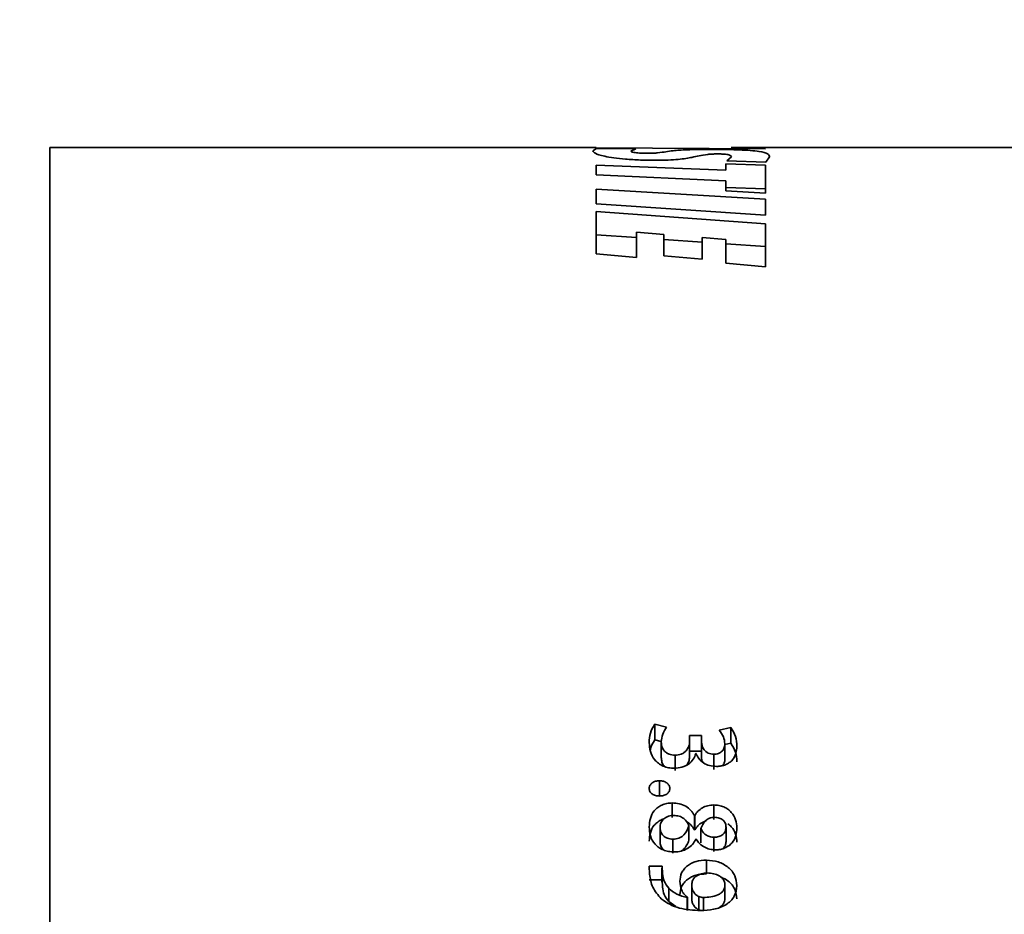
# Model space of a CAD drawing. Header units: millimetres. Extents: x 0 to 1118, y 0 to 864.
# Tile 6 of 86: x 404 to 414, y 180 to 189. Entities that reach past the tile are written whole.
import ezdxf

# ---------------------------------------------------------------- set-up
doc = ezdxf.new("R2010")
doc.units = ezdxf.units.MM
doc.layers.add('ALPHAREV', color=7, linetype='Continuous', lineweight=25)
doc.styles.add('SLDTEXTSTYLE0', font='TXT', dxfattribs={"width": 0.605})
doc.dimstyles.new('SLDDIMSTYLE2', dxfattribs={"dimtxt": 3.175, "dimasz": 4.572, "dimexe": 0, "dimexo": 0.0625, "dimgap": 0.79375, "dimtad": 0, "dimtih": 1, "dimtoh": 1, "dimdec": 1, "dimlfac": 4, "dimrnd": 1e-09, "dimzin": 12, "dimdsep": 46, "dimtxsty": 'SLDTEXTSTYLE0', "dimsah": 1, "dimcen": 0.09, "dimadec": 0, "dimazin": 3, "dimtfac": 1, "dimtofl": 0, "dimtmove": 0, "dimatfit": 3, "dimfxl": 1, "dimfrac": 2, "dimtolj": 1, "dimtzin": 12, "dimarcsym": 0})

# ---------------------------------------------------------------- blocks, each defined once
blk = doc.blocks.new('_D_6')
at = {"layer": 'ALPHAREV'}
for p, q in [((494.068, 215.48), (364.127, 215.48)), ((365.727, 215.48), (365.727, 176.938)), ((366.94, 176.21), (365.849, 176.21)), ((365.849, 176.21), (365.849, 171.337)), ((375.429, 176.21), (376.52, 176.21)), ((376.52, 176.21), (376.52, 171.337)), ((365.849, 171.337), (366.94, 171.337)), ((376.52, 171.337), (375.429, 171.337)), ((365.727, 132.068), (365.727, 170.61)), ((479.003, 132.068), (364.127, 132.068))]:
    blk.add_line(p, q, dxfattribs=at)
for points in [[(365.727, 215.48), (364.965, 210.908), (366.489, 210.908)], [(365.727, 132.068), (366.489, 136.64), (364.965, 136.64)]]:
    blk.add_solid(points, dxfattribs=at)
at = {"layer": 'ALPHAREV', "char_height": 3.175, "attachment_point": 1, "style": 'SLDTEXTSTYLE0'}
for s, insert in [('333.6', (353.843, 175.43)), ('13.1', (366.94, 175.43))]:
    blk.add_mtext(s, dxfattribs=dict(at, insert=insert))

msp = doc.modelspace()

# ---------------------------------------------------------------- linework, layer by layer
at = {"color": 7, "linetype": 'Continuous', "lineweight": 35}
for p, q in [((409.515167, 187.692972), (403.827469, 187.692972)), ((403.827469, 152.942972), (403.827469, 187.692972)), ((409.480283, 187.657857), (409.516929, 187.683961)), ((411.274968, 187.678198), (409.515167, 187.690791)), ((409.516929, 187.683961), (409.925165, 187.680389)), ((409.925165, 187.680389), (409.873273, 187.655649)), ((414.777469, 187.692972), (410.919618, 187.692972)), ((410.919618, 187.692719), (411.019226, 187.692954)), ((411.019226, 187.692954), (411.275593, 187.678198)), ((411.275593, 187.678198), (411.274968, 187.678198)), ((410.874221, 187.554725), (410.921056, 187.595475)), ((411.280478, 187.541695), (410.874221, 187.554725)), ((411.31948, 187.595035), (411.280478, 187.541695)), ((409.515167, 187.408656), (409.515167, 187.510503)), ((409.515167, 187.510503), (410.862488, 187.456878)), ((410.862488, 187.523623), (411.275902, 187.508882)), ((410.862488, 187.456878), (410.862488, 187.523623)), ((411.275902, 187.216655), (411.275902, 187.508882)), ((410.862064, 187.344651), (409.515167, 187.408656)), ((410.862064, 187.240418), (410.862064, 187.344651)), ((409.515167, 187.25771), (411.275902, 187.154167)), ((409.515167, 187.107206), (409.515167, 187.25771)), ((411.275902, 187.216655), (410.862064, 187.240418)), ((410.862488, 187.27606), (411.275902, 187.261531)), ((411.275902, 186.988171), (411.275902, 187.154167)), ((411.275163, 186.988171), (409.515167, 187.107206)), ((409.515167, 187.025606), (411.275902, 186.899088)), ((409.515167, 186.585951), (409.515167, 187.025606)), ((411.275902, 186.988171), (411.275163, 186.988171)), ((411.275902, 186.452105), (411.275902, 186.899088)), ((409.515167, 186.785208), (409.935374, 186.755449)), ((409.935374, 186.548651), (409.935374, 186.810317)), ((410.219399, 186.787439), (409.935374, 186.810317)), ((410.219399, 186.566467), (410.219399, 186.787439)), ((410.219399, 186.735334), (410.615991, 186.707246)), ((410.615991, 186.531007), (410.615991, 186.755235)), ((410.863811, 186.735141), (410.615991, 186.755235)), ((410.863811, 186.490164), (410.863811, 186.735141)), ((410.863811, 186.689695), (411.275902, 186.660511)), ((409.935374, 186.548651), (409.515167, 186.585951)), ((410.615991, 186.531007), (410.219399, 186.566467)), ((411.275902, 186.452105), (410.863811, 186.490164)), ((410.246238, 181.658402), (410.123179, 181.687617)), ((410.123179, 181.524025), (410.123179, 181.687617)), ((410.914957, 181.653738), (410.795252, 181.624695)), ((410.914957, 181.490634), (410.914957, 181.653738)), ((410.191832, 181.507961), (410.123179, 181.524025)), ((410.191041, 181.342797), (410.191041, 181.503743)), ((410.609396, 181.569367), (410.48588, 181.569367)), ((410.48588, 181.509643), (410.48588, 181.569367)), ((410.48588, 181.348612), (410.48588, 181.509643)), ((410.609586, 181.511642), (410.609396, 181.569367)), ((410.609396, 181.407477), (410.609396, 181.569367)), ((410.609586, 181.350582), (410.609586, 181.511642)), ((410.609396, 181.407477), (410.48588, 181.407477)), ((410.609586, 181.350582), (410.609396, 181.407477)), ((410.914957, 181.490634), (410.853407, 181.475915)), ((410.853407, 181.324667), (410.853407, 181.485349)), ((410.334394, 181.20669), (410.334394, 181.365649)), ((410.550418, 181.381579), (410.553128, 181.381588)), ((410.738644, 181.216655), (410.738644, 181.37576)), ((410.172774, 180.943891), (410.172774, 181.099014)), ((410.303619, 180.716497), (410.303619, 180.8683)), ((410.738247, 180.69565), (410.738247, 180.847149)), ((410.540093, 180.738161), (410.535965, 180.738304)), ((410.535965, 180.588371), (410.535965, 180.738304)), ((410.540093, 180.58823), (410.540093, 180.738161)), ((410.178329, 180.614211), (410.178329, 180.466063)), ((410.479734, 180.628849), (410.479734, 180.480491)), ((410.540093, 180.58823), (410.535965, 180.588371)), ((410.604821, 180.600861), (410.604821, 180.452906)), ((410.866111, 180.614178), (410.866111, 180.466031)), ((410.31176, 180.490916), (410.31176, 180.344543)), ((410.551212, 180.489789), (410.555223, 180.489855)), ((410.739637, 180.510543), (410.739637, 180.363888)), ((410.661011, 180.13015), (410.661011, 180.273394)), ((410.199975, 180.209505), (410.066718, 180.20955)), ((410.066718, 180.20955), (410.069527, 180.127235)), ((410.198469, 180.187649), (410.198469, 180.045639)), ((410.202755, 180.134117), (410.199975, 180.209505)), ((410.199975, 180.067181), (410.066718, 180.067225)), ((410.202755, 179.992877), (410.199975, 180.067181)), ((410.269071, 179.842165), (410.269071, 179.981205)), ((410.507928, 180.014841), (410.507928, 179.875317)), ((410.853796, 180.014955), (410.853796, 179.87543)), ((410.46385, 179.886778), (410.462449, 179.884458)), ((410.462449, 179.746811), (410.462449, 179.884458)), ((410.46385, 179.749098), (410.46385, 179.886778)), ((410.58159, 179.892578), (410.58159, 179.754814)), ((410.62964, 179.884458), (410.62964, 179.746811)), ((410.343005, 179.788453), (410.269071, 179.842165))]:
    msp.add_line(p, q, dxfattribs=at)
at = {"color": 7, "linetype": 'Continuous', "lineweight": 18}
msp.add_line((410.202755, 179.992877), (410.202755, 180.134117), dxfattribs=at)
at = {"color": 7, "linetype": 'Continuous', "lineweight": 35}
for points, knots in [([(410.14907, 187.559768), (410.090786, 187.560284), (409.974217, 187.561316), (409.81652, 187.570804), (409.689859, 187.584943), (409.570619, 187.606548), (409.493015, 187.633771), (409.484529, 187.649824), (409.480283, 187.657857)], [0, 0, 0, 0, 0.125097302, 0.25019609, 0.369814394, 0.50039746, 0.750000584, 1, 1, 1, 1]), ([(409.873273, 187.655649), (409.877182, 187.650946), (409.882125, 187.644998), (409.930466, 187.637938), (409.964467, 187.634896), (410.008031, 187.632693), (410.041815, 187.632424), (410.058705, 187.63229)], [0, 0, 0, 0, 0.499250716, 0.63132933, 0.749973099, 0.874996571, 1, 1, 1, 1]), ([(410.058705, 187.63229), (410.068412, 187.632373), (410.087836, 187.632538), (410.121993, 187.6342), (410.21798, 187.643274), (410.270001, 187.655579), (410.377834, 187.665131), (410.459566, 187.66964), (410.564053, 187.672479), (410.641755, 187.672778), (410.680617, 187.672928)], [0, 0, 0, 0, 0.031189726, 0.062414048, 0.124823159, 0.500344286, 0.625520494, 0.750490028, 0.87520872, 1, 1, 1, 1]), ([(410.680617, 187.672928), (410.736918, 187.672759), (410.849519, 187.672421), (411.003397, 187.668848), (411.126432, 187.662313), (411.239184, 187.649865), (411.308506, 187.628801), (411.31582, 187.606296), (411.31948, 187.595035)], [0, 0, 0, 0, 0.125092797, 0.250185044, 0.369482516, 0.500370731, 0.749979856, 1, 1, 1, 1]), ([(410.776133, 187.626138), (410.76631, 187.626065), (410.746663, 187.62592), (410.710911, 187.624361), (410.60661, 187.614856), (410.54282, 187.593939), (410.404721, 187.571222), (410.267139, 187.561057), (410.188431, 187.560198), (410.14907, 187.559768)], [0, 0, 0, 0, 0.0312760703, 0.0625582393, 0.1250262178, 0.5008378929, 0.7502676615, 0.8751154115, 1, 1, 1, 1]), ([(410.921056, 187.595475), (410.919527, 187.602136), (410.91758, 187.610618), (410.887144, 187.619177), (410.866311, 187.622367), (410.844225, 187.624293), (410.823384, 187.625398), (410.800292, 187.626039), (410.784188, 187.626105), (410.776133, 187.626138)], [0, 0, 0, 0, 0.499875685, 0.636564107, 0.749925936, 0.813834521, 0.874947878, 0.937450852, 1, 1, 1, 1]), ([(410.123179, 181.687617), (410.105856, 181.657473), (410.071168, 181.597115), (410.067429, 181.53074), (410.065556, 181.497513)], [0, 0, 0, 0, 0.499407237, 1, 1, 1, 1]), ([(410.191041, 181.503743), (410.193963, 181.530914), (410.199808, 181.585257), (410.230761, 181.634021), (410.246238, 181.658402)], [0, 0, 0, 0, 0.499993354, 1, 1, 1, 1]), ([(410.795252, 181.624695), (410.811685, 181.602703), (410.843961, 181.55951), (410.850297, 181.509766), (410.853407, 181.485349)], [0, 0, 0, 0, 0.5091541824, 1, 1, 1, 1]), ([(410.978891, 181.458098), (410.976612, 181.492497), (410.972061, 181.561204), (410.933975, 181.622921), (410.914957, 181.653738)], [0, 0, 0, 0, 0.500655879, 1, 1, 1, 1]), ([(410.065556, 181.497513), (410.067817, 181.466362), (410.07233, 181.404163), (410.109017, 181.328898), (410.160474, 181.279722), (410.209304, 181.250809), (410.266625, 181.232596), (410.3073, 181.230508), (410.327644, 181.229463)], [0, 0, 0, 0, 0.250301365, 0.499767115, 0.6248958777, 0.7499052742, 0.8749189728, 1, 1, 1, 1]), ([(410.123179, 181.524025), (410.104004, 181.494692), (410.081692, 181.460559), (410.077352, 181.422891), (410.076741, 181.417594)], [0, 0, 0, 0, 0.859358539, 1, 1, 1, 1]), ([(410.334394, 181.365649), (410.323525, 181.365958), (410.302022, 181.36657), (410.271199, 181.375938), (410.244512, 181.390142), (410.214865, 181.414688), (410.195231, 181.454417), (410.19244, 181.487276), (410.191041, 181.503743)], [0, 0, 0, 0, 0.125672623, 0.248637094, 0.378728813, 0.500453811, 0.74964965, 1, 1, 1, 1]), ([(410.48588, 181.509643), (410.485598, 181.501023), (410.485035, 181.48379), (410.475495, 181.450022), (410.457393, 181.417814), (410.428841, 181.390813), (410.390758, 181.371283), (410.356919, 181.3679), (410.334394, 181.365649)], [0, 0, 0, 0, 0.125417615, 0.250743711, 0.500760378, 0.625816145, 0.750924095, 1, 1, 1, 1]), ([(410.738644, 181.37576), (410.728487, 181.376526), (410.708197, 181.378056), (410.679738, 181.387291), (410.655356, 181.401909), (410.63274, 181.428145), (410.613514, 181.46491), (410.610895, 181.496065), (410.609586, 181.511642)], [0, 0, 0, 0, 0.125191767, 0.250083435, 0.37496284, 0.49995504, 0.749985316, 1, 1, 1, 1]), ([(410.853407, 181.485349), (410.852382, 181.472124), (410.850357, 181.445968), (410.834137, 181.414237), (410.810516, 181.394843), (410.788891, 181.383641), (410.764435, 181.376658), (410.747229, 181.376059), (410.738644, 181.37576)], [0, 0, 0, 0, 0.2516456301, 0.4976907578, 0.6256027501, 0.7499635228, 0.8752385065, 1, 1, 1, 1]), ([(410.767037, 181.249075), (410.775097, 181.249229), (410.791213, 181.249536), (410.822979, 181.253875), (410.861181, 181.26468), (410.900736, 181.286741), (410.943612, 181.3243), (410.97338, 181.384045), (410.977051, 181.433381), (410.978891, 181.458098)], [0, 0, 0, 0, 0.0626640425, 0.1253021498, 0.2503157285, 0.375343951, 0.5004201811, 0.7497134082, 1, 1, 1, 1]), ([(410.978891, 181.297809), (410.976602, 181.331725), (410.972028, 181.39953), (410.933975, 181.460275), (410.914957, 181.490634)], [0, 0, 0, 0, 0.500213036, 1, 1, 1, 1]), ([(410.225092, 181.248146), (410.224561, 181.248581), (410.209524, 181.260904), (410.195995, 181.294631), (410.192693, 181.326728), (410.191041, 181.342797)], [0, 0, 0, 0, 0.017943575, 0.508333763, 1, 1, 1, 1]), ([(410.327644, 181.229463), (410.354663, 181.231529), (410.395191, 181.234627), (410.444239, 181.253052), (410.486955, 181.278614), (410.529732, 181.320909), (410.543521, 181.361351), (410.550418, 181.381579)], [0, 0, 0, 0, 0.249839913, 0.374735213, 0.500308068, 0.750070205, 1, 1, 1, 1]), ([(410.48588, 181.348612), (410.484714, 181.331456), (410.482596, 181.300306), (410.463247, 181.272847), (410.454554, 181.260512)], [0, 0, 0, 0, 0.5507758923, 1, 1, 1, 1]), ([(410.553128, 181.381588), (410.562022, 181.363804), (410.579784, 181.32829), (410.627236, 181.283252), (410.692978, 181.253641), (410.742342, 181.250598), (410.767037, 181.249075)], [0, 0, 0, 0, 0.250584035, 0.500407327, 0.750071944, 1, 1, 1, 1]), ([(410.623236, 181.292393), (410.620879, 181.296535), (410.614498, 181.307752), (410.610531, 181.327612), (410.609901, 181.342925), (410.609586, 181.350582)], [0, 0, 0, 0, 0.226502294, 0.613234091, 1, 1, 1, 1]), ([(410.853407, 181.324667), (410.85282, 181.311435), (410.851781, 181.287986), (410.837882, 181.267116), (410.831826, 181.258022)], [0, 0, 0, 0, 0.564274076, 1, 1, 1, 1]), ([(410.172774, 181.099014), (410.16591, 181.098732), (410.15219, 181.098169), (410.132057, 181.094303), (410.113262, 181.087512), (410.096531, 181.077763), (410.082677, 181.065731), (410.06904, 181.046719), (410.066959, 181.030517), (410.065563, 181.019653)], [0, 0, 0, 0, 0.125263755, 0.25038317, 0.375722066, 0.500539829, 0.628027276, 0.750594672, 1, 1, 1, 1]), ([(410.279991, 181.019578), (410.279562, 181.024988), (410.278705, 181.0358), (410.272862, 181.05145), (410.262885, 181.065732), (410.249085, 181.077868), (410.232412, 181.087533), (410.207278, 181.096702), (410.186559, 181.098091), (410.172774, 181.099014)], [0, 0, 0, 0, 0.125204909, 0.250227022, 0.374453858, 0.500243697, 0.624772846, 0.750349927, 1, 1, 1, 1]), ([(410.065563, 181.019653), (410.0669, 181.008755), (410.068895, 180.992491), (410.08238, 180.973279), (410.096211, 180.961093), (410.112987, 180.951299), (410.138334, 180.942413), (410.159006, 180.941021), (410.172774, 180.940094)], [0, 0, 0, 0, 0.2496545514, 0.3725984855, 0.4999200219, 0.6250795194, 0.7503051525, 1, 1, 1, 1]), ([(410.172774, 180.940094), (410.179664, 180.940354), (410.193436, 180.940873), (410.213651, 180.944678), (410.232831, 180.950994), (410.249504, 180.960842), (410.263367, 180.972997), (410.276652, 180.992336), (410.278657, 181.00869), (410.279991, 181.019578)], [0, 0, 0, 0, 0.1252940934, 0.2504576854, 0.3761479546, 0.5006747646, 0.6257624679, 0.7508382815, 1, 1, 1, 1]), ([(410.303619, 180.8683), (410.285278, 180.86737), (410.248604, 180.865509), (410.197247, 180.848129), (410.153228, 180.821666), (410.105191, 180.777176), (410.072355, 180.70675), (410.067827, 180.648075), (410.065559, 180.618679)], [0, 0, 0, 0, 0.125061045, 0.250076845, 0.375163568, 0.500296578, 0.749647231, 1, 1, 1, 1]), ([(410.535965, 180.738304), (410.530596, 180.74743), (410.519861, 180.765676), (410.492294, 180.799385), (410.448287, 180.835936), (410.379315, 180.863934), (410.328868, 180.866844), (410.303619, 180.8683)], [0, 0, 0, 0, 0.125364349, 0.250660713, 0.50050605, 0.750006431, 1, 1, 1, 1]), ([(410.738247, 180.847149), (410.727629, 180.846827), (410.706402, 180.846185), (410.665101, 180.837948), (410.617262, 180.818629), (410.570936, 180.782766), (410.55038, 180.753037), (410.540093, 180.738161)], [0, 0, 0, 0, 0.125227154, 0.250354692, 0.500018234, 0.749804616, 1, 1, 1, 1]), ([(410.978891, 180.607422), (410.976494, 180.636221), (410.971706, 180.693744), (410.933529, 180.760771), (410.886542, 180.804058), (410.842254, 180.828749), (410.791814, 180.843764), (410.756109, 180.84602), (410.738247, 180.847149)], [0, 0, 0, 0, 0.250120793, 0.499603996, 0.627774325, 0.749795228, 0.874830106, 1, 1, 1, 1]), ([(410.215891, 180.700696), (410.210005, 180.69897), (410.187014, 180.69223), (410.153526, 180.670111), (410.105158, 180.627072), (410.0724, 180.557263), (410.067841, 180.49942), (410.065559, 180.470467)], [0, 0, 0, 0, 0.0545869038, 0.2132313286, 0.3714282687, 0.685381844, 1, 1, 1, 1]), ([(410.178333, 180.614211), (410.180088, 180.630131), (410.182737, 180.654177), (410.198763, 180.683464), (410.216483, 180.702728), (410.238743, 180.718394), (410.264662, 180.730076), (410.293192, 180.737187), (410.312978, 180.737624), (410.322878, 180.737843)], [0, 0, 0, 0, 0.249708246, 0.377143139, 0.499782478, 0.625654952, 0.749894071, 0.874854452, 1, 1, 1, 1]), ([(410.322878, 180.737843), (410.341569, 180.736317), (410.378938, 180.733266), (410.427073, 180.707667), (410.455066, 180.677372), (410.471168, 180.650301), (410.476878, 180.636001), (410.479734, 180.628849)], [0, 0, 0, 0, 0.249629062, 0.499112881, 0.749108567, 0.874515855, 1, 1, 1, 1]), ([(410.535965, 180.588371), (410.524864, 180.606422), (410.504284, 180.639886), (410.469441, 180.664468), (410.453394, 180.67579)], [0, 0, 0, 0, 0.539441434, 1, 1, 1, 1]), ([(410.649447, 180.677561), (410.639073, 180.673879), (410.609435, 180.663357), (410.571235, 180.631891), (410.550467, 180.602775), (410.540093, 180.58823)], [0, 0, 0, 0, 0.212285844, 0.606505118, 1, 1, 1, 1]), ([(410.604821, 180.600861), (410.616737, 180.629058), (410.631736, 180.664547), (410.669264, 180.696873), (410.692081, 180.709207), (410.717806, 180.716904), (410.736061, 180.717934), (410.745196, 180.718449)], [0, 0, 0, 0, 0.498797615, 0.627826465, 0.749360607, 0.874572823, 1, 1, 1, 1]), ([(410.745196, 180.718449), (410.761891, 180.717128), (410.786992, 180.715142), (410.816246, 180.701929), (410.835085, 180.688978), (410.84983, 180.672698), (410.862952, 180.647914), (410.864855, 180.627598), (410.866111, 180.614178)], [0, 0, 0, 0, 0.249308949, 0.374862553, 0.499716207, 0.621423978, 0.749936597, 1, 1, 1, 1]), ([(410.065559, 180.618679), (410.067827, 180.587397), (410.072355, 180.524939), (410.112184, 180.450638), (410.163612, 180.40304), (410.212455, 180.376644), (410.267522, 180.360826), (410.306273, 180.358833), (410.325658, 180.357835)], [0, 0, 0, 0, 0.2502229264, 0.4995896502, 0.6273968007, 0.7497123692, 0.8747964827, 1, 1, 1, 1]), ([(410.31176, 180.490916), (410.292757, 180.492667), (410.264297, 180.495289), (410.231796, 180.511709), (410.204763, 180.533227), (410.187471, 180.561442), (410.179672, 180.591319), (410.178777, 180.606572), (410.178329, 180.614211)], [0, 0, 0, 0, 0.249269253, 0.373334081, 0.499693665, 0.749083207, 0.87434778, 1, 1, 1, 1]), ([(410.479734, 180.628849), (410.465808, 180.595182), (410.448345, 180.552963), (410.403155, 180.514884), (410.366196, 180.495685), (410.333561, 180.492826), (410.31176, 180.490916)], [0, 0, 0, 0, 0.499341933, 0.626185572, 0.750272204, 1, 1, 1, 1]), ([(410.739637, 180.510543), (410.723928, 180.511892), (410.692537, 180.514586), (410.652078, 180.535824), (410.621401, 180.565234), (410.610349, 180.588983), (410.604821, 180.600861)], [0, 0, 0, 0, 0.2499149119, 0.4994156, 0.7496265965, 1, 1, 1, 1]), ([(410.866111, 180.614178), (410.86468, 180.600517), (410.862508, 180.579787), (410.848858, 180.554439), (410.827439, 180.533018), (410.797714, 180.518847), (410.765099, 180.511183), (410.748127, 180.510757), (410.739637, 180.510543)], [0, 0, 0, 0, 0.249940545, 0.379276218, 0.500150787, 0.749508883, 0.874686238, 1, 1, 1, 1]), ([(410.757506, 180.379538), (410.774233, 180.380366), (410.807678, 180.38202), (410.854583, 180.398041), (410.895303, 180.421965), (410.940988, 180.46196), (410.972424, 180.526901), (410.976732, 180.580544), (410.978891, 180.607422)], [0, 0, 0, 0, 0.125082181, 0.250108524, 0.375262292, 0.500371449, 0.749661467, 1, 1, 1, 1]), ([(410.978891, 180.459373), (410.976401, 180.487688), (410.971421, 180.544311), (410.934297, 180.611376), (410.897064, 180.641949), (410.884397, 180.65235)], [0, 0, 0, 0, 0.397573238, 0.795055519, 1, 1, 1, 1]), ([(410.217819, 180.377205), (410.215929, 180.378639), (410.200459, 180.390383), (410.187719, 180.414196), (410.179631, 180.443462), (410.178764, 180.458523), (410.178329, 180.466063)], [0, 0, 0, 0, 0.064945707, 0.5316852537, 0.7655460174, 1, 1, 1, 1]), ([(410.325658, 180.357835), (410.350385, 180.359516), (410.399793, 180.362873), (410.466558, 180.391833), (410.519141, 180.435454), (410.540519, 180.471673), (410.551212, 180.489789)], [0, 0, 0, 0, 0.250055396, 0.499634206, 0.749730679, 1, 1, 1, 1]), ([(410.479734, 180.480491), (410.473524, 180.463927), (410.461101, 180.430787), (410.432531, 180.3939), (410.410133, 180.372627), (410.399452, 180.367461), (410.398099, 180.366806)], [0, 0, 0, 0, 0.387299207, 0.774862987, 0.971489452, 1, 1, 1, 1]), ([(410.555223, 180.489855), (410.566045, 180.4748), (410.587665, 180.444724), (410.634837, 180.408358), (410.693255, 180.384216), (410.736094, 180.381097), (410.757506, 180.379538)], [0, 0, 0, 0, 0.250456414, 0.500345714, 0.750254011, 1, 1, 1, 1]), ([(410.866111, 180.466031), (410.864632, 180.452597), (410.862385, 180.432198), (410.849179, 180.4072), (410.83813, 180.397323), (410.832898, 180.392646)], [0, 0, 0, 0, 0.5038054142, 0.7650516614, 1, 1, 1, 1]), ([(410.661011, 180.273394), (410.624863, 180.270822), (410.570568, 180.26696), (410.504949, 180.241272), (410.461944, 180.214055), (410.427012, 180.179899), (410.392948, 180.126904), (410.387714, 180.081958), (410.384231, 180.052043)], [0, 0, 0, 0, 0.249791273, 0.375193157, 0.50014153, 0.625090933, 0.750465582, 1, 1, 1, 1]), ([(410.978692, 180.00792), (410.9745, 180.042829), (410.968202, 180.095277), (410.929704, 180.157601), (410.889798, 180.1981), (410.840657, 180.230701), (410.766423, 180.264266), (410.703143, 180.269745), (410.661011, 180.273394)], [0, 0, 0, 0, 0.24973768, 0.375202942, 0.500133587, 0.62536988, 0.750564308, 1, 1, 1, 1]), ([(410.069527, 180.127235), (410.076718, 180.08021), (410.091081, 179.98628), (410.158146, 179.90886), (410.191636, 179.870199)], [0, 0, 0, 0, 0.500637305, 1, 1, 1, 1]), ([(410.269071, 179.981205), (410.251486, 180.004793), (410.216289, 180.052006), (410.207269, 180.106732), (410.202755, 180.134117)], [0, 0, 0, 0, 0.499615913, 1, 1, 1, 1]), ([(410.661011, 180.13015), (410.624882, 180.127622), (410.570661, 180.123829), (410.505018, 180.098525), (410.46201, 180.071716), (410.427061, 180.038058), (410.392981, 179.985857), (410.387726, 179.941488), (410.384231, 179.911984)], [0, 0, 0, 0, 0.251462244, 0.377395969, 0.502583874, 0.62733982, 0.752195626, 1, 1, 1, 1]), ([(410.507928, 180.014841), (410.509939, 180.032067), (410.51296, 180.057942), (410.533189, 180.088298), (410.561711, 180.113242), (410.599202, 180.129636), (410.639502, 180.137491), (410.660191, 180.138408), (410.670541, 180.138867)], [0, 0, 0, 0, 0.249579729, 0.37488672, 0.499864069, 0.749268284, 0.874572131, 1, 1, 1, 1]), ([(410.670541, 180.138867), (410.692595, 180.13759), (410.736639, 180.13504), (410.787943, 180.11536), (410.820863, 180.090969), (410.839638, 180.068175), (410.849158, 180.046563), (410.852909, 180.028544), (410.853505, 180.019409), (410.853804, 180.014841)], [0, 0, 0, 0, 0.250112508, 0.499498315, 0.62467304, 0.749703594, 0.874665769, 0.937325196, 1, 1, 1, 1]), ([(410.978692, 179.868496), (410.97453, 179.902976), (410.968272, 179.954819), (410.929462, 180.015848), (410.885004, 180.062652), (410.840318, 180.082769), (410.814048, 180.094596)], [0, 0, 0, 0, 0.367108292, 0.551976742, 0.736621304, 1, 1, 1, 1]), ([(410.269071, 179.842165), (410.251488, 179.865396), (410.216339, 179.911834), (410.207282, 179.965872), (410.202755, 179.992877)], [0, 0, 0, 0, 0.500263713, 1, 1, 1, 1]), ([(410.462449, 179.884458), (410.424778, 179.893141), (410.349529, 179.910484), (410.295868, 179.957651), (410.269071, 179.981205)], [0, 0, 0, 0, 0.500617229, 1, 1, 1, 1]), ([(410.384231, 180.052043), (410.387338, 180.021464), (410.392003, 179.975559), (410.425084, 179.9197), (410.45093, 179.897751), (410.46385, 179.886778)], [0, 0, 0, 0, 0.499463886, 0.749783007, 1, 1, 1, 1]), ([(410.58159, 179.892578), (410.570179, 179.899834), (410.547348, 179.914351), (410.52373, 179.944945), (410.512837, 179.97348), (410.508747, 179.997029), (410.508201, 180.008903), (410.507928, 180.014841)], [0, 0, 0, 0, 0.2496731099, 0.4995580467, 0.7494507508, 0.8747007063, 1, 1, 1, 1]), ([(410.59946, 179.747462), (410.645661, 179.749638), (410.737924, 179.753985), (410.846397, 179.794074), (410.915888, 179.845287), (410.966543, 179.91132), (410.973836, 179.96931), (410.978692, 180.00792)], [0, 0, 0, 0, 0.250458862, 0.500170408, 0.625422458, 0.75060391, 1, 1, 1, 1]), ([(410.853704, 180.014951), (410.85273, 180.004295), (410.850784, 179.982995), (410.836591, 179.953175), (410.812273, 179.927788), (410.769167, 179.90395), (410.706733, 179.886583), (410.655352, 179.885167), (410.62964, 179.884458)], [0, 0, 0, 0, 0.125121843, 0.250093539, 0.369768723, 0.499915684, 0.749735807, 1, 1, 1, 1]), ([(410.191636, 179.870199), (410.219689, 179.849845), (410.275826, 179.809115), (410.413414, 179.757977), (410.525076, 179.751666), (410.59946, 179.747462)], [0, 0, 0, 0, 0.250081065, 0.500436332, 1, 1, 1, 1]), ([(410.58159, 179.754814), (410.570187, 179.761957), (410.547414, 179.77622), (410.523754, 179.806376), (410.51284, 179.834537), (410.508747, 179.85776), (410.508201, 179.869465), (410.507928, 179.875317)], [0, 0, 0, 0, 0.250870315, 0.500967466, 0.750311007, 0.875147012, 1, 1, 1, 1]), ([(410.62964, 179.884458), (410.621326, 179.88463), (410.604736, 179.884973), (410.589294, 179.890047), (410.58159, 179.892578)], [0, 0, 0, 0, 0.501081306, 1, 1, 1, 1]), ([(410.853704, 179.875426), (410.852751, 179.864896), (410.850846, 179.84383), (410.836292, 179.814774), (410.818695, 179.794679), (410.804884, 179.787288), (410.801334, 179.785388)], [0, 0, 0, 0, 0.303493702, 0.607158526, 0.899031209, 1, 1, 1, 1]), ([(410.62964, 179.746811), (410.621329, 179.746979), (410.604754, 179.747315), (410.589297, 179.752319), (410.58159, 179.754814)], [0, 0, 0, 0, 0.5014054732, 1, 1, 1, 1])]:
    msp.add_open_spline(points, degree=3, knots=knots, dxfattribs=at)

# ---------------------------------------------------------------- dimensions: what is measured, and where the dimension line sits
at = {"layer": 'ALPHAREV'}
dim = msp.add_linear_dim(base=(365.727469, 215.479547), p1=(480.602833, 132.067972), p2=(495.667833, 215.479547), angle=90, dimstyle='SLDDIMSTYLE2', dxfattribs=at)
dim.commit()
dim.dimension.update_dxf_attribs({"geometry": '_D_6', "text_midpoint": (365.727469, 173.773759), "dimtype": 160})

doc.saveas('drawing.dxf')
